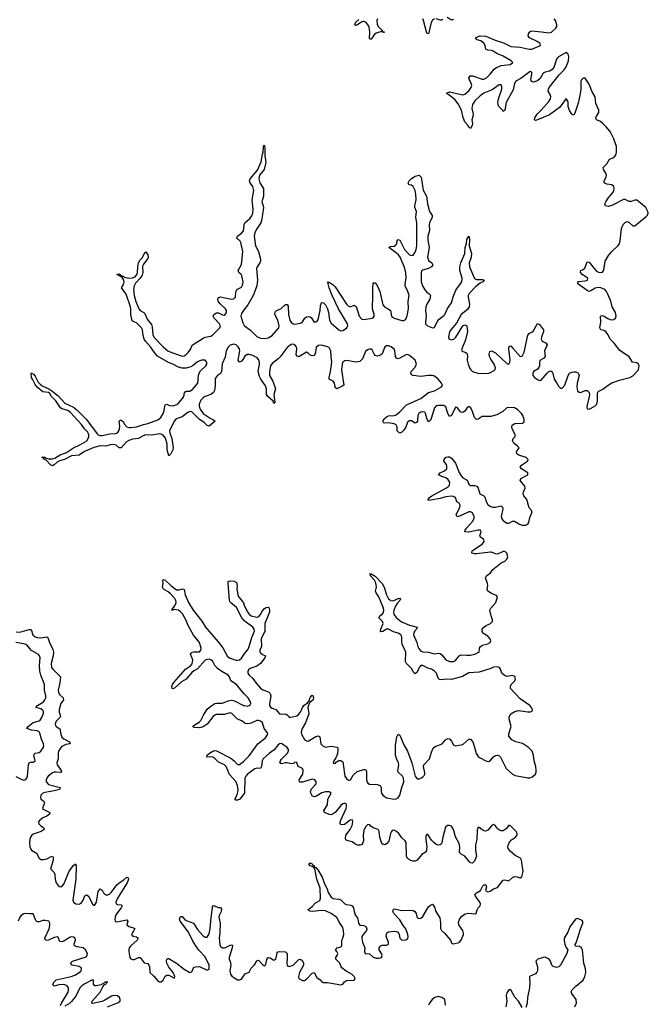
# Model space of a CAD drawing. Header units: inches. Extents: x 2535814 to 2694957, y 540737 to 728403.
# Tile 28 of 106: x 2597647 to 2604231, y 614898 to 625220. Entities that reach past the tile are written whole.
import ezdxf

# ---------------------------------------------------------------- set-up
doc = ezdxf.new("R2010")
doc.units = ezdxf.units.IN
doc.header["$MEASUREMENT"] = 0
for name, color, linetype in [('C5691', 7, 'Continuous'), ('C5692', 7, 'Continuous'), ('C6601', 7, 'Continuous'), ('C6602', 7, 'Continuous')]:
    doc.layers.add(name, color=color, linetype=linetype)

msp = doc.modelspace()

# ---------------------------------------------------------------- linework, layer by layer
at = {"layer": 'C5691', "color": 5, "elevation": 20}
for points in [[(2600000, 618153), (2599977, 618177), (2599917, 618250), (2599857, 618290), (2599843, 618330), (2599830, 618350), (2599766, 618386), (2599719, 618419), (2599691, 618450), (2599669, 618490), (2599650, 618508), (2599630, 618515), (2599610, 618514), (2599590, 618505), (2599510, 618414), (2599470, 618395), (2599450, 618378), (2599390, 618305), (2599343, 618277), (2599270, 618212), (2599250, 618205), (2599244, 618210), (2599242, 618230), (2599246, 618250), (2599261, 618270), (2599385, 618410), (2599435, 618445), (2599454, 618466), (2599461, 618510), (2599437, 618570), (2599442, 618578), (2599452, 618588), (2599467, 618593), (2599530, 618594), (2599545, 618610), (2599548, 618630), (2599531, 618691), (2599468, 618768), (2599413, 618870), (2599389, 618930), (2599352, 618992), (2599333, 619013), (2599310, 619028), (2599264, 619036), (2599250, 619028), (2599238, 619030), (2599245, 619035), (2599246, 619050), (2599260, 619060), (2599278, 619090), (2599285, 619110), (2599282, 619130), (2599271, 619151), (2599224, 619204), (2599202, 619222), (2599152, 619250), (2599143, 619270), (2599150, 619310), (2599147, 619333), (2599150, 619351), (2599170, 619343), (2599229, 619289), (2599290, 619243), (2599318, 619242), (2599352, 619252), (2599370, 619247), (2599380, 619190), (2599414, 619110), (2599464, 619030), (2599554, 618914), (2599592, 618850), (2599722, 618702), (2599774, 618634), (2599824, 618544), (2599850, 618525), (2599910, 618506), (2599930, 618505), (2599950, 618510), (2599970, 618527), (2600000, 618567)], [(2600000, 618921), (2599973, 618950), (2599917, 619057), (2599856, 619110), (2599846, 619130), (2599829, 619312), (2599830, 619331), (2599850, 619337), (2599893, 619333), (2599919, 619319), (2599925, 619290), (2599922, 619250), (2599937, 619177), (2599990, 619105), (2600000, 619083)], [(2597610, 618804), (2597650, 618798), (2597747, 618827), (2597766, 618826), (2597785, 618770), (2597809, 618749), (2597830, 618742), (2597870, 618740), (2597930, 618750), (2597943, 618743), (2597958, 618690), (2597996, 618616), (2598001, 618590), (2597998, 618550), (2597977, 618470), (2597981, 618430), (2597995, 618410), (2598058, 618350), (2598073, 618330), (2598068, 618268), (2598050, 618190), (2598052, 618170), (2598065, 618145), (2598101, 618110), (2598106, 618090), (2598077, 618050), (2598060, 617990), (2598061, 617961), (2598072, 617930), (2598074, 617910), (2598030, 617865), (2598021, 617850), (2598019, 617830), (2598030, 617810), (2598066, 617786), (2598077, 617730), (2598090, 617700), (2598110, 617681), (2598168, 617650), (2598176, 617630), (2598130, 617620), (2598090, 617599), (2598070, 617579), (2598055, 617550), (2598050, 617530), (2598050, 617470), (2598037, 617430), (2598040, 617410), (2598081, 617350), (2598086, 617330), (2598073, 617327), (2598030, 617333), (2598010, 617331), (2597990, 617324), (2597946, 617290), (2597931, 617270), (2597923, 617250), (2597923, 617230), (2597950, 617203), (2598072, 617170), (2598063, 617150), (2598010, 617135), (2597910, 617118), (2597889, 617111), (2597870, 617090), (2597864, 617070), (2597870, 617050), (2597896, 617030), (2597908, 617010), (2597887, 616950), (2597900, 616940), (2597964, 616910), (2597960, 616890), (2597932, 616870), (2597890, 616852), (2597858, 616830), (2597845, 616810), (2597849, 616789), (2597870, 616768), (2597897, 616750), (2597905, 616730), (2597872, 616708), (2597790, 616683), (2597774, 616670), (2597760, 616650), (2597752, 616630), (2597749, 616590), (2597755, 616550), (2597764, 616524), (2597770, 616513), (2597822, 616482), (2597850, 616430), (2597870, 616415), (2597895, 616415), (2597930, 616423), (2597970, 616445), (2597990, 616450), (2597998, 616438), (2597997, 616410), (2597972, 616330), (2597975, 616315), (2598010, 616279), (2598017, 616257), (2598020, 616210), (2598030, 616172), (2598050, 616142), (2598070, 616128), (2598090, 616134), (2598110, 616158), (2598167, 616293), (2598210, 616353), (2598231, 616370), (2598239, 616350), (2598236, 616210), (2598205, 615990), (2598210, 615969), (2598236, 615950), (2598270, 615946), (2598290, 615957), (2598313, 615990), (2598330, 616034), (2598350, 616046), (2598370, 616028), (2598410, 615948), (2598430, 615934), (2598450, 615970), (2598470, 616079), (2598490, 616109), (2598510, 616094), (2598526, 616066), (2598541, 616050), (2598550, 616044), (2598570, 616045), (2598590, 616055), (2598610, 616074), (2598666, 616150), (2598688, 616170), (2598738, 616202), (2598770, 616232), (2598784, 616224), (2598788, 616210), (2598774, 616170), (2598672, 616010), (2598653, 615970), (2598656, 615950), (2598670, 615944), (2598710, 615940), (2598722, 615930), (2598711, 615910), (2598670, 615862), (2598652, 615830), (2598642, 615790), (2598646, 615770), (2598650, 615765), (2598664, 615764), (2598770, 615783), (2598781, 615770), (2598771, 615730), (2598792, 615712), (2598830, 615704), (2598852, 615692), (2598844, 615670), (2598827, 615650), (2598817, 615630), (2598833, 615613), (2598870, 615604), (2598888, 615590), (2598879, 615570), (2598810, 615512), (2598795, 615490), (2598789, 615470), (2598790, 615450), (2598800, 615390), (2598810, 615374), (2598830, 615366), (2598851, 615369), (2598890, 615388), (2598910, 615388), (2598950, 615332), (2598990, 615326), (2599001, 615310), (2599007, 615290), (2599012, 615230), (2599053, 615193), (2599090, 615146), (2599110, 615135), (2599130, 615135), (2599151, 615150), (2599170, 615194), (2599190, 615205), (2599210, 615202), (2599270, 615172), (2599272, 615190), (2599253, 615230), (2599209, 615289), (2599189, 615330), (2599185, 615350), (2599189, 615370), (2599203, 615377), (2599210, 615378), (2599290, 615330), (2599370, 615267), (2599430, 615232), (2599450, 615238), (2599465, 615275), (2599474, 615286), (2599490, 615290), (2599530, 615293), (2599610, 615257), (2599630, 615265), (2599633, 615287), (2599630, 615310), (2599590, 615394), (2599524, 615464), (2599499, 615499), (2599460, 615560), (2599414, 615654), (2599329, 615770), (2599320, 615790), (2599330, 615820), (2599350, 615820), (2599372, 615790), (2599390, 615775), (2599469, 615749), (2599510, 615683), (2599570, 615617), (2599590, 615601), (2599610, 615603), (2599630, 615638), (2599641, 615690), (2599651, 615809), (2599670, 615935), (2599690, 615932), (2599702, 615922), (2599730, 615913), (2599752, 615912), (2599760, 615900), (2599756, 615870), (2599737, 615830), (2599733, 615810), (2599747, 615750), (2599744, 615650), (2599738, 615590), (2599745, 615525), (2599750, 615505), (2599770, 615489), (2599795, 615490), (2599850, 615517), (2599870, 615523), (2599876, 615516), (2599874, 615490), (2599841, 615390), (2599840, 615370), (2599855, 615335), (2599857, 615310), (2599848, 615248), (2599855, 615215), (2599870, 615192), (2599910, 615165), (2599930, 615155), (2599950, 615154), (2599970, 615163), (2600000, 615205)], [(2597607, 617287), (2597670, 617253), (2597690, 617248), (2597710, 617254), (2597723, 617270), (2597730, 617290), (2597739, 617410), (2597746, 617430), (2597764, 617436), (2597790, 617436), (2597810, 617450), (2597795, 617510), (2597799, 617521), (2597808, 617532), (2597850, 617537), (2597870, 617551), (2597893, 617587), (2597900, 617610), (2597898, 617630), (2597876, 617676), (2597859, 617739), (2597850, 617755), (2597830, 617766), (2597771, 617771), (2597721, 617790), (2597735, 617810), (2597788, 617852), (2597850, 617869), (2597862, 617878), (2597884, 617910), (2597898, 617950), (2597897, 617970), (2597884, 617984), (2597870, 617994), (2597818, 618010), (2597833, 618030), (2597895, 618070), (2597911, 618089), (2597920, 618110), (2597921, 618130), (2597907, 618190), (2597906, 618250), (2597868, 618348), (2597859, 618390), (2597856, 618450), (2597860, 618530), (2597855, 618550), (2597844, 618564), (2597770, 618608), (2597733, 618653), (2597710, 618670), (2597690, 618678), (2597607, 618690)], [(2600000, 617849), (2599975, 617870), (2599927, 617887), (2599870, 617947), (2599850, 617952), (2599790, 617937), (2599705, 617935), (2599690, 617928), (2599671, 617910), (2599610, 617836), (2599570, 617807), (2599530, 617797), (2599478, 617798), (2599463, 617803), (2599461, 617810), (2599484, 617830), (2599526, 617854), (2599546, 617874), (2599571, 617930), (2599610, 617991), (2599650, 618025), (2599690, 618050), (2599710, 618055), (2599770, 618054), (2599830, 618080), (2599870, 618086), (2599898, 618078), (2599990, 618032), (2600000, 618030)], [(2600000, 617107), (2599952, 617048), (2599930, 617038), (2599910, 617037), (2599901, 617050), (2599925, 617095), (2599936, 617144), (2599928, 617190), (2599912, 617232), (2599846, 617306), (2599810, 617390), (2599793, 617410), (2599730, 617435), (2599690, 617476), (2599670, 617487), (2599647, 617493), (2599608, 617490), (2599612, 617510), (2599635, 617530), (2599670, 617550), (2599690, 617557), (2599710, 617556), (2599857, 617477), (2599892, 617452), (2599930, 617412), (2599950, 617411), (2599990, 617442), (2600000, 617452)], [(2598076, 614884), (2598086, 614910), (2598155, 615025), (2598160, 615050), (2598158, 615070), (2598146, 615090), (2598130, 615100), (2598110, 615106), (2598058, 615102), (2598010, 615089), (2597998, 615098), (2597996, 615110), (2598010, 615135), (2598030, 615155), (2598188, 615190), (2598230, 615207), (2598270, 615232), (2598290, 615250), (2598296, 615270), (2598290, 615282), (2598270, 615295), (2598198, 615310), (2598179, 615330), (2598202, 615350), (2598343, 615397), (2598355, 615410), (2598356, 615430), (2598336, 615470), (2598313, 615490), (2598250, 615499), (2598222, 615510), (2598219, 615530), (2598233, 615570), (2598227, 615590), (2598210, 615602), (2598190, 615606), (2598170, 615599), (2598117, 615563), (2598090, 615553), (2598070, 615555), (2598061, 615570), (2598055, 615595), (2598046, 615606), (2598010, 615597), (2597950, 615569), (2597930, 615566), (2597918, 615570), (2597910, 615590), (2597957, 615690), (2597964, 615724), (2597964, 615750), (2597951, 615771), (2597917, 615777), (2597890, 615776), (2597850, 615761), (2597830, 615763), (2597817, 615777), (2597790, 615846), (2597750, 615845), (2597710, 615850), (2597690, 615845), (2597664, 615830), (2597648, 615810), (2597630, 615770)], [(2598567, 614873), (2598670, 614914), (2598699, 614930), (2598701, 614950), (2598693, 614970), (2598670, 614987), (2598630, 614990), (2598610, 614984), (2598539, 614941), (2598511, 614929), (2598410, 614906), (2598402, 614910), (2598408, 614930), (2598490, 615026), (2598519, 615081), (2598536, 615104), (2598551, 615110), (2598556, 615124), (2598569, 615130), (2598550, 615134), (2598540, 615130), (2598537, 615123), (2598497, 615103), (2598452, 615092), (2598433, 615093), (2598420, 615110), (2598419, 615150), (2598410, 615153), (2598330, 615112), (2598297, 615090), (2598278, 615070), (2598235, 614985), (2598190, 614926), (2598170, 614908), (2598120, 614880)]]:
    msp.add_lwpolyline(points, dxfattribs=at)
at = {"layer": 'C5692', "color": 5, "elevation": 20}
for points in [[(2600000, 621682), (2599994, 621670), (2599970, 621641), (2599948, 621628), (2599936, 621650), (2599952, 621748), (2599948, 621770), (2599933, 621793), (2599914, 621810), (2599890, 621818), (2599850, 621806), (2599830, 621787), (2599810, 621750), (2599798, 621682), (2599768, 621612), (2599760, 621530), (2599749, 621511), (2599718, 621490), (2599700, 621470), (2599695, 621450), (2599696, 621384), (2599687, 621333), (2599677, 621310), (2599650, 621290), (2599590, 621270), (2599570, 621257), (2599545, 621230), (2599527, 621190), (2599528, 621168), (2599537, 621137), (2599570, 621090), (2599642, 621042), (2599670, 621030), (2599693, 621010), (2599630, 620957), (2599610, 620965), (2599578, 620998), (2599530, 621028), (2599450, 621108), (2599430, 621111), (2599410, 621101), (2599350, 621056), (2599286, 621034), (2599264, 621010), (2599217, 620910), (2599219, 620890), (2599242, 620830), (2599256, 620730), (2599251, 620710), (2599230, 620667), (2599210, 620649), (2599192, 620710), (2599191, 620770), (2599183, 620810), (2599173, 620833), (2599150, 620863), (2599130, 620875), (2599110, 620879), (2599030, 620864), (2598970, 620867), (2598941, 620859), (2598890, 620831), (2598830, 620823), (2598790, 620810), (2598767, 620793), (2598710, 620731), (2598690, 620732), (2598659, 620759), (2598630, 620768), (2598596, 620764), (2598550, 620748), (2598490, 620752), (2598424, 620736), (2598326, 620694), (2598270, 620656), (2598190, 620647), (2598116, 620610), (2598064, 620596), (2598038, 620582), (2598010, 620554), (2597990, 620542), (2597970, 620555), (2597923, 620603), (2597904, 620610), (2597899, 620619), (2597881, 620630), (2597884, 620636), (2597910, 620632), (2597923, 620623), (2597950, 620615), (2597990, 620616), (2598016, 620624), (2598070, 620657), (2598139, 620681), (2598210, 620732), (2598278, 620762), (2598350, 620806), (2598366, 620830), (2598372, 620850), (2598371, 620870), (2598358, 620898), (2598326, 620930), (2598295, 620975), (2598181, 621101), (2598150, 621123), (2598090, 621141), (2598076, 621150), (2598025, 621225), (2597981, 621270), (2597962, 621302), (2597950, 621310), (2597890, 621320), (2597830, 621368), (2597810, 621395), (2597780, 621450), (2597771, 621470), (2597768, 621512), (2597770, 621518), (2597772, 621512), (2597790, 621506), (2597810, 621482), (2597841, 621421), (2597860, 621400), (2597882, 621382), (2597954, 621350), (2597984, 621330), (2598050, 621278), (2598121, 621201), (2598210, 621157), (2598244, 621130), (2598346, 621030), (2598459, 620879), (2598470, 620869), (2598490, 620862), (2598510, 620862), (2598590, 620879), (2598650, 620880), (2598670, 620890), (2598684, 620910), (2598693, 620930), (2598695, 620955), (2598690, 621010), (2598699, 621021), (2598710, 621022), (2598730, 621006), (2598743, 620983), (2598770, 620953), (2598790, 620945), (2598810, 620943), (2598870, 620952), (2598944, 620976), (2598990, 620986), (2599094, 621026), (2599124, 621050), (2599150, 621090), (2599158, 621110), (2599170, 621182), (2599190, 621188), (2599216, 621176), (2599250, 621172), (2599293, 621187), (2599310, 621199), (2599354, 621250), (2599365, 621270), (2599372, 621308), (2599381, 621319), (2599390, 621325), (2599430, 621327), (2599457, 621343), (2599512, 621408), (2599519, 621490), (2599526, 621514), (2599542, 621538), (2599598, 621590), (2599608, 621610), (2599607, 621630), (2599590, 621650), (2599550, 621650), (2599510, 621632), (2599465, 621595), (2599440, 621580), (2599390, 621566), (2599350, 621566), (2599310, 621577), (2599250, 621609), (2599205, 621625), (2599092, 621692), (2599058, 621730), (2599017, 621790), (2598964, 621850), (2598952, 621870), (2598941, 621910), (2598933, 621970), (2598924, 621990), (2598870, 622041), (2598835, 622055), (2598824, 622064), (2598812, 622130), (2598813, 622190), (2598809, 622211), (2598761, 622341), (2598713, 622410), (2598736, 622444), (2598741, 622470), (2598735, 622495), (2598722, 622518), (2598727, 622527), (2598718, 622522), (2598695, 622530), (2598698, 622538), (2598690, 622535), (2598683, 622543), (2598665, 622550), (2598690, 622554), (2598699, 622550), (2598701, 622541), (2598731, 622530), (2598741, 622521), (2598790, 622510), (2598830, 622512), (2598855, 622525), (2598873, 622547), (2598881, 622570), (2598883, 622630), (2598890, 622670), (2598910, 622703), (2598934, 622726), (2598950, 622766), (2598970, 622787), (2598990, 622755), (2598993, 622730), (2598990, 622717), (2598943, 622657), (2598937, 622643), (2598933, 622630), (2598936, 622570), (2598930, 622541), (2598910, 622510), (2598861, 622459), (2598846, 622430), (2598840, 622390), (2598845, 622330), (2598865, 622265), (2598895, 622190), (2598910, 622172), (2598949, 622150), (2598959, 622139), (2598982, 622082), (2599026, 622026), (2599035, 621995), (2599041, 621921), (2599053, 621890), (2599150, 621789), (2599200, 621750), (2599230, 621734), (2599330, 621699), (2599350, 621694), (2599370, 621696), (2599391, 621709), (2599413, 621730), (2599439, 621770), (2599454, 621806), (2599464, 621816), (2599570, 621881), (2599590, 621890), (2599650, 621902), (2599670, 621917), (2599743, 621990), (2599749, 622010), (2599739, 622030), (2599684, 622090), (2599672, 622110), (2599680, 622130), (2599710, 622147), (2599730, 622145), (2599770, 622125), (2599790, 622123), (2599799, 622130), (2599812, 622150), (2599813, 622170), (2599804, 622190), (2599743, 622243), (2599726, 622270), (2599723, 622290), (2599730, 622306), (2599750, 622313), (2599864, 622290), (2599890, 622292), (2599906, 622310), (2599912, 622368), (2599918, 622382), (2599930, 622396), (2599970, 622415), (2599982, 622438), (2599987, 622470), (2599974, 622534), (2599968, 622548), (2599944, 622570), (2599936, 622590), (2599970, 622653), (2599986, 622790), (2599965, 622885), (2599957, 622897), (2599920, 622930), (2599927, 622950), (2599970, 622982), (2599990, 623007), (2599996, 623030), (2599998, 623070), (2600000, 623076)], [(2600000, 622182), (2599970, 622141), (2599962, 622110), (2599983, 622043), (2600000, 622015)]]:
    msp.add_lwpolyline(points, dxfattribs=at)
at = {"layer": 'C6601', "color": 5, "elevation": 20}
for points in [[(2600000, 619083), (2600030, 619016), (2600049, 618989), (2600070, 618970), (2600130, 618956), (2600150, 618961), (2600170, 618985), (2600190, 619024), (2600210, 619046), (2600230, 619057), (2600250, 619061), (2600256, 619056), (2600265, 619030), (2600263, 619010), (2600213, 618890), (2600215, 618810), (2600177, 618730), (2600179, 618650), (2600162, 618610), (2600164, 618590), (2600170, 618581), (2600190, 618566), (2600223, 618550), (2600215, 618530), (2600170, 618470), (2600130, 618442), (2600050, 618413), (2600036, 618390), (2600036, 618370), (2600050, 618350), (2600090, 618315), (2600123, 618263), (2600170, 618212), (2600194, 618194), (2600252, 618172), (2600270, 618157), (2600276, 618130), (2600264, 618044), (2600264, 618030), (2600273, 618013), (2600290, 618002), (2600330, 617989), (2600370, 617943), (2600390, 617940), (2600423, 617943), (2600439, 617939), (2600452, 617930), (2600468, 617910), (2600470, 617901), (2600474, 617906), (2600550, 617923), (2600570, 617938), (2600593, 617967), (2600608, 618010), (2600622, 618030), (2600662, 618058), (2600679, 618081), (2600690, 618114), (2600710, 618140), (2600716, 618136), (2600726, 618110), (2600722, 618090), (2600683, 618057), (2600666, 618014), (2600676, 617944), (2600640, 617850), (2600604, 617790), (2600594, 617750), (2600598, 617730), (2600630, 617674), (2600650, 617659), (2600670, 617657), (2600750, 617706), (2600772, 617712), (2600790, 617702), (2600800, 617630), (2600824, 617604), (2600850, 617595), (2600910, 617605), (2600975, 617595), (2600981, 617570), (2600975, 617525), (2600958, 617482), (2600936, 617450), (2600930, 617425), (2600950, 617423), (2600962, 617438), (2600990, 617454), (2601010, 617454), (2601030, 617441), (2601054, 617290), (2601070, 617264), (2601090, 617247), (2601113, 617250), (2601141, 617299), (2601183, 617337), (2601250, 617361), (2601270, 617359), (2601279, 617339), (2601279, 617250), (2601287, 617227), (2601295, 617215), (2601310, 617205), (2601390, 617202), (2601421, 617190), (2601434, 617170), (2601433, 617130), (2601438, 617110), (2601451, 617090), (2601490, 617061), (2601570, 617049), (2601590, 617051), (2601610, 617063), (2601630, 617090), (2601649, 617170), (2601672, 617230), (2601667, 617267), (2601655, 617290), (2601612, 617330), (2601609, 617350), (2601618, 617410), (2601616, 617430), (2601594, 617474), (2601585, 617510), (2601582, 617610), (2601597, 617703), (2601610, 617731), (2601630, 617718), (2601670, 617619), (2601708, 617550), (2601756, 617430), (2601790, 617290), (2601810, 617263), (2601830, 617263), (2601847, 617270), (2601870, 617281), (2601884, 617296), (2601890, 617310), (2601890, 617326), (2601875, 617390), (2601879, 617410), (2601941, 617470), (2601959, 617541), (2601977, 617583), (2601998, 617602), (2602072, 617628), (2602108, 617672), (2602130, 617685), (2602150, 617681), (2602170, 617655), (2602190, 617617), (2602210, 617606), (2602290, 617622), (2602350, 617676), (2602370, 617679), (2602393, 617650), (2602412, 617592), (2602428, 617528), (2602450, 617497), (2602470, 617482), (2602530, 617452), (2602555, 617445), (2602570, 617448), (2602610, 617491), (2602630, 617505), (2602650, 617508), (2602670, 617503), (2602682, 617490), (2602744, 617370), (2602808, 617310), (2602838, 617298), (2602969, 617271), (2602990, 617272), (2603010, 617280), (2603048, 617310), (2603057, 617330), (2603058, 617350), (2603052, 617390), (2603034, 617450), (2603030, 617510), (2603015, 617550), (2602976, 617590), (2602913, 617633), (2602845, 617650), (2602803, 617670), (2602769, 617710), (2602770, 617734), (2602795, 617810), (2602775, 617890), (2602775, 617910), (2602790, 617942), (2602832, 617968), (2602870, 617979), (2602970, 617964), (2602996, 617964), (2603014, 617970), (2603019, 617990), (2603009, 618010), (2602990, 618029), (2602890, 618101), (2602789, 618210), (2602787, 618230), (2602796, 618250), (2602833, 618290), (2602841, 618310), (2602833, 618333), (2602810, 618345), (2602750, 618336), (2602725, 618345), (2602697, 618370), (2602684, 618410), (2602671, 618430), (2602650, 618436), (2602610, 618431), (2602582, 618418), (2602459, 618381), (2602350, 618374), (2602285, 618335), (2602170, 618304), (2602110, 618308), (2602070, 618301), (2602044, 618304), (2602030, 618317), (2602013, 618370), (2601993, 618390), (2601960, 618410), (2601923, 618423), (2601870, 618449), (2601850, 618449), (2601840, 618440), (2601830, 618429), (2601810, 618379), (2601790, 618363), (2601770, 618384), (2601753, 618413), (2601697, 618470), (2601687, 618490), (2601692, 618590), (2601654, 618674), (2601648, 618710), (2601650, 618750), (2601639, 618770), (2601610, 618790), (2601563, 618803), (2601510, 618831), (2601489, 618831), (2601450, 618806), (2601430, 618804), (2601427, 618807), (2601429, 618830), (2601453, 618890), (2601446, 618910), (2601408, 618950), (2601420, 618970), (2601447, 618990), (2601456, 619004), (2601461, 619030), (2601457, 619050), (2601407, 619170), (2601382, 619210), (2601375, 619230), (2601384, 619270), (2601378, 619318), (2601364, 619344), (2601322, 619390), (2601321, 619399), (2601327, 619407), (2601310, 619410), (2601330, 619410), (2601370, 619387), (2601445, 619310), (2601464, 619270), (2601489, 619190), (2601509, 619150), (2601520, 619140), (2601530, 619132), (2601552, 619128), (2601583, 619137), (2601610, 619153), (2601630, 619154), (2601636, 619150), (2601630, 619130), (2601600, 619100), (2601582, 619070), (2601567, 619030), (2601564, 619010), (2601567, 618987), (2601590, 618954), (2601647, 618907), (2601730, 618873), (2601811, 618851), (2601804, 618830), (2601787, 618813), (2601774, 618790), (2601772, 618770), (2601805, 618690), (2601816, 618650), (2601827, 618627), (2601850, 618600), (2601870, 618592), (2601928, 618588), (2601987, 618573), (2602030, 618578), (2602050, 618576), (2602070, 618560), (2602110, 618508), (2602150, 618491), (2602173, 618490), (2602190, 618492), (2602210, 618503), (2602250, 618550), (2602270, 618563), (2602330, 618557), (2602370, 618559), (2602414, 618570), (2602450, 618585), (2602459, 618590), (2602463, 618630), (2602474, 618650), (2602496, 618664), (2602550, 618678), (2602574, 618690), (2602583, 618710), (2602576, 618730), (2602550, 618757), (2602498, 618790), (2602490, 618810), (2602491, 618830), (2602507, 618853), (2602532, 618870), (2602579, 618890), (2602598, 618910), (2602599, 618930), (2602584, 618970), (2602572, 619030), (2602583, 619050), (2602635, 619110), (2602651, 619170), (2602642, 619182), (2602590, 619203), (2602552, 619230), (2602545, 619250), (2602550, 619290), (2602547, 619310), (2602525, 619370), (2602538, 619390), (2602579, 619421), (2602603, 619457), (2602690, 619526), (2602730, 619545), (2602750, 619563), (2602759, 619590), (2602750, 619627), (2602739, 619639), (2602725, 619645), (2602710, 619644), (2602650, 619617), (2602630, 619619), (2602590, 619637), (2602578, 619638), (2602430, 619622), (2602410, 619621), (2602386, 619626), (2602382, 619630), (2602387, 619650), (2602410, 619670), (2602490, 619723), (2602511, 619751), (2602510, 619770), (2602475, 619795), (2602466, 619810), (2602479, 619850), (2602475, 619870), (2602450, 619870), (2602353, 619847), (2602310, 619850), (2602314, 619870), (2602327, 619890), (2602390, 619960), (2602407, 619990), (2602407, 620000)], [(2602693, 620000), (2602695, 619990), (2602710, 619968), (2602750, 619942), (2602770, 619941), (2602810, 619961), (2602830, 619961), (2602883, 619930), (2602910, 619921), (2602950, 619920), (2602970, 619930), (2602980, 619950), (2602991, 620000)], [(2600000, 618567), (2600040, 618620), (2600052, 618648), (2600078, 618742), (2600107, 618810), (2600103, 618830), (2600089, 618850), (2600010, 618910), (2600000, 618921)], [(2600000, 618030), (2600030, 618025), (2600051, 618029), (2600061, 618039), (2600067, 618050), (2600065, 618070), (2600041, 618110), (2600000, 618153)], [(2600000, 617452), (2600050, 617501), (2600143, 617630), (2600222, 617690), (2600247, 617730), (2600244, 617744), (2600208, 617788), (2600192, 617850), (2600170, 617867), (2600150, 617873), (2600130, 617873), (2600070, 617846), (2600030, 617838), (2600010, 617841), (2600000, 617849)], [(2600000, 615205), (2600010, 615219), (2600050, 615235), (2600070, 615276), (2600108, 615312), (2600130, 615354), (2600150, 615359), (2600190, 615315), (2600210, 615301), (2600225, 615315), (2600234, 615366), (2600250, 615390), (2600270, 615385), (2600310, 615360), (2600330, 615370), (2600343, 615437), (2600352, 615448), (2600370, 615451), (2600430, 615448), (2600448, 615430), (2600450, 615390), (2600444, 615324), (2600447, 615307), (2600457, 615297), (2600470, 615294), (2600511, 615309), (2600570, 615366), (2600590, 615372), (2600610, 615354), (2600621, 615330), (2600619, 615310), (2600577, 615230), (2600566, 615190), (2600572, 615170), (2600608, 615148), (2600630, 615149), (2600650, 615161), (2600710, 615224), (2600730, 615232), (2600759, 615179), (2600795, 615155), (2600813, 615133), (2600826, 615126), (2600870, 615127), (2601010, 615102), (2601030, 615108), (2601050, 615133), (2601070, 615148), (2601150, 615152), (2601160, 615170), (2601151, 615190), (2601130, 615210), (2601066, 615246), (2601021, 615281), (2601013, 615290), (2601000, 615330), (2600960, 615370), (2600957, 615390), (2600974, 615410), (2600978, 615430), (2600970, 615453), (2600955, 615470), (2600973, 615490), (2601010, 615502), (2601022, 615510), (2601020, 615570), (2601033, 615590), (2601043, 615630), (2601040, 615670), (2601030, 615703), (2600996, 615756), (2600970, 615808), (2600910, 615850), (2600850, 615878), (2600810, 615881), (2600710, 615871), (2600690, 615874), (2600664, 615890), (2600710, 615925), (2600743, 615957), (2600790, 615987), (2600798, 616010), (2600795, 616115), (2600760, 616210), (2600737, 616317), (2600720, 616340), (2600689, 616350), (2600676, 616370), (2600690, 616380), (2600710, 616370), (2600717, 616357), (2600730, 616352), (2600736, 616336), (2600750, 616332), (2600770, 616306), (2600816, 616230), (2600841, 616161), (2600867, 616110), (2600877, 616070), (2600910, 616020), (2600930, 616006), (2600990, 616001), (2601010, 615994), (2601053, 615950), (2601070, 615943), (2601117, 615937), (2601130, 615930), (2601143, 615910), (2601150, 615870), (2601165, 615830), (2601185, 615805), (2601190, 615790), (2601196, 615750), (2601210, 615729), (2601250, 615725), (2601276, 615710), (2601284, 615690), (2601279, 615670), (2601243, 615630), (2601231, 615610), (2601230, 615590), (2601237, 615550), (2601261, 615490), (2601258, 615450), (2601266, 615430), (2601310, 615427), (2601350, 615393), (2601382, 615382), (2601410, 615380), (2601436, 615390), (2601442, 615410), (2601436, 615430), (2601412, 615470), (2601412, 615490), (2601429, 615510), (2601443, 615517), (2601490, 615518), (2601510, 615530), (2601510, 615550), (2601492, 615590), (2601486, 615614), (2601492, 615648), (2601510, 615659), (2601570, 615665), (2601590, 615662), (2601610, 615653), (2601623, 615630), (2601629, 615590), (2601650, 615569), (2601690, 615575), (2601712, 615588), (2601716, 615604), (2601714, 615630), (2601690, 615688), (2601664, 615724), (2601630, 615784), (2601565, 615850), (2601557, 615870), (2601558, 615882), (2601558, 615890), (2601570, 615900), (2601650, 615883), (2601730, 615886), (2601770, 615882), (2601787, 615870), (2601799, 615850), (2601810, 615805), (2601830, 615797), (2601850, 615801), (2601870, 615818), (2601930, 615919), (2601950, 615939), (2601970, 615946), (2601990, 615918), (2602005, 615870), (2602046, 615806), (2602056, 615750), (2602054, 615694), (2602065, 615670), (2602100, 615640), (2602160, 615570), (2602175, 615535), (2602191, 615531), (2602250, 615547), (2602272, 615570), (2602295, 615630), (2602295, 615645), (2602290, 615673), (2602248, 615730), (2602244, 615756), (2602252, 615790), (2602277, 615823), (2602314, 615846), (2602350, 615853), (2602415, 615845), (2602429, 615851), (2602439, 615890), (2602449, 615910), (2602471, 615929), (2602472, 615950), (2602466, 615970), (2602420, 616030), (2602415, 616050), (2602433, 616067), (2602473, 616090), (2602499, 616141), (2602509, 616151), (2602531, 616150), (2602536, 616130), (2602527, 616090), (2602550, 616078), (2602575, 616085), (2602610, 616107), (2602650, 616122), (2602710, 616199), (2602730, 616202), (2602770, 616194), (2602810, 616229), (2602830, 616239), (2602856, 616236), (2602890, 616224), (2602907, 616233), (2602920, 616290), (2602904, 616410), (2602891, 616431), (2602838, 616458), (2602783, 616503), (2602764, 616530), (2602759, 616550), (2602764, 616570), (2602780, 616600), (2602798, 616622), (2602841, 616650), (2602856, 616670), (2602858, 616690), (2602847, 616710), (2602790, 616766), (2602770, 616775), (2602743, 616737), (2602710, 616718), (2602690, 616717), (2602666, 616726), (2602645, 616745), (2602630, 616768), (2602610, 616783), (2602590, 616768), (2602550, 616723), (2602530, 616714), (2602510, 616716), (2602478, 616738), (2602470, 616749), (2602450, 616755), (2602438, 616722), (2602435, 616625), (2602422, 616570), (2602422, 616510), (2602430, 616450), (2602410, 616399), (2602390, 616377), (2602370, 616381), (2602357, 616390), (2602310, 616450), (2602272, 616472), (2602253, 616490), (2602257, 616550), (2602250, 616585), (2602213, 616653), (2602189, 616730), (2602170, 616764), (2602150, 616772), (2602129, 616771), (2602106, 616754), (2602080, 616650), (2602070, 616590), (2602063, 616577), (2602050, 616568), (2602030, 616567), (2602010, 616574), (2601989, 616589), (2601959, 616619), (2601930, 616669), (2601910, 616681), (2601902, 616658), (2601900, 616630), (2601912, 616550), (2601903, 616497), (2601860, 616470), (2601810, 616409), (2601790, 616397), (2601770, 616397), (2601744, 616404), (2601718, 616418), (2601708, 616428), (2601700, 616450), (2601695, 616595), (2601686, 616610), (2601650, 616642), (2601617, 616690), (2601595, 616710), (2601570, 616723), (2601550, 616720), (2601540, 616710), (2601530, 616690), (2601522, 616638), (2601512, 616608), (2601490, 616579), (2601470, 616569), (2601450, 616575), (2601435, 616595), (2601419, 616650), (2601412, 616710), (2601400, 616730), (2601350, 616748), (2601325, 616765), (2601310, 616782), (2601290, 616780), (2601270, 616758), (2601250, 616719), (2601243, 616670), (2601247, 616613), (2601242, 616590), (2601230, 616573), (2601214, 616566), (2601186, 616566), (2601159, 616579), (2601130, 616602), (2601075, 616615), (2601063, 616623), (2601058, 616638), (2601063, 616670), (2601110, 616732), (2601130, 616772), (2601138, 616810), (2601132, 616832), (2601110, 616827), (2601050, 616784), (2601030, 616779), (2601010, 616784), (2601005, 616790), (2601005, 616810), (2601012, 616830), (2601065, 616950), (2601070, 616970), (2601070, 616992), (2601050, 617007), (2601030, 617000), (2601010, 616983), (2600950, 616910), (2600930, 616893), (2600910, 616885), (2600887, 616887), (2600840, 616910), (2600834, 616930), (2600870, 616990), (2600876, 617050), (2600910, 617110), (2600890, 617127), (2600850, 617127), (2600810, 617116), (2600750, 617077), (2600730, 617072), (2600710, 617083), (2600695, 617110), (2600693, 617130), (2600704, 617156), (2600751, 617210), (2600752, 617230), (2600739, 617250), (2600710, 617259), (2600610, 617226), (2600585, 617225), (2600577, 617230), (2600575, 617250), (2600611, 617309), (2600617, 617350), (2600609, 617369), (2600563, 617390), (2600550, 617434), (2600530, 617435), (2600516, 617424), (2600490, 617418), (2600450, 617429), (2600430, 617429), (2600390, 617419), (2600373, 617430), (2600378, 617450), (2600390, 617467), (2600450, 617527), (2600464, 617550), (2600464, 617570), (2600450, 617590), (2600390, 617631), (2600369, 617630), (2600350, 617614), (2600314, 617566), (2600264, 617530), (2600197, 617470), (2600187, 617450), (2600181, 617390), (2600170, 617371), (2600133, 617373), (2600110, 617366), (2600033, 617310), (2600014, 617290), (2600006, 617270), (2600003, 617110), (2600000, 617107)], [(2603461, 614870), (2603480, 614910), (2603476, 614950), (2603430, 615010), (2603424, 615030), (2603435, 615050), (2603471, 615089), (2603549, 615150), (2603567, 615190), (2603577, 615230), (2603574, 615270), (2603555, 615330), (2603543, 615470), (2603530, 615490), (2603510, 615503), (2603469, 615509), (2603466, 615526), (2603476, 615544), (2603524, 615696), (2603545, 615750), (2603545, 615765), (2603537, 615777), (2603508, 615790), (2603490, 615796), (2603470, 615792), (2603410, 615711), (2603387, 615653), (2603350, 615590), (2603350, 615565), (2603358, 615530), (2603370, 615494), (2603387, 615470), (2603376, 615430), (2603310, 615310), (2603293, 615290), (2603270, 615284), (2603236, 615296), (2603221, 615310), (2603208, 615350), (2603191, 615370), (2603150, 615391), (2603130, 615390), (2603073, 615370), (2603054, 615350), (2603072, 615290), (2603071, 615250), (2603065, 615235), (2603050, 615218), (2602988, 615190), (2602985, 615170), (2602991, 615130), (2602985, 615070), (2602965, 614970), (2602961, 614910), (2602950, 614864)], [(2602108, 614888), (2602100, 614950), (2602067, 614970), (2602030, 614979), (2601994, 614970), (2601968, 614950), (2601939, 614910), (2601930, 614888)], [(2602910, 614865), (2602872, 614930), (2602834, 614974), (2602790, 615049), (2602770, 615049), (2602750, 615019), (2602743, 614990), (2602749, 614930), (2602739, 614870)]]:
    msp.add_lwpolyline(points, dxfattribs=at)
at = {"layer": 'C6602', "color": 5, "elevation": 20}
for points in [[(2600000, 622015), (2600003, 622010), (2600065, 621965), (2600130, 621897), (2600170, 621880), (2600210, 621878), (2600250, 621886), (2600291, 621910), (2600360, 621990), (2600364, 622010), (2600350, 622070), (2600321, 622130), (2600324, 622156), (2600336, 622170), (2600382, 622190), (2600430, 622234), (2600450, 622233), (2600458, 622218), (2600462, 622130), (2600478, 622070), (2600490, 622049), (2600510, 622032), (2600530, 622027), (2600590, 622039), (2600608, 622052), (2600632, 622090), (2600650, 622103), (2600670, 622108), (2600690, 622106), (2600699, 622099), (2600730, 622050), (2600750, 622053), (2600770, 622071), (2600778, 622090), (2600794, 622170), (2600798, 622222), (2600807, 622253), (2600810, 622256), (2600830, 622253), (2600850, 622231), (2600870, 622190), (2600881, 622150), (2600891, 622070), (2600910, 622039), (2600990, 621968), (2601010, 621957), (2601030, 621960), (2601070, 621986), (2601084, 622010), (2601080, 622030), (2600987, 622187), (2600920, 622330), (2600888, 622410), (2600877, 622450), (2600878, 622458), (2600870, 622472), (2600885, 622465), (2600890, 622468), (2600930, 622440), (2600950, 622418), (2601070, 622236), (2601090, 622215), (2601110, 622209), (2601150, 622226), (2601170, 622213), (2601204, 622110), (2601230, 622082), (2601250, 622077), (2601339, 622090), (2601350, 622095), (2601360, 622110), (2601360, 622130), (2601341, 622190), (2601347, 622327), (2601345, 622395), (2601350, 622461), (2601370, 622461), (2601390, 622434), (2601420, 622370), (2601449, 622230), (2601470, 622205), (2601507, 622187), (2601530, 622170), (2601542, 622110), (2601550, 622100), (2601568, 622090), (2601650, 622068), (2601670, 622068), (2601690, 622081), (2601704, 622116), (2601718, 622190), (2601717, 622270), (2601725, 622330), (2601713, 622370), (2601684, 622430), (2601683, 622450), (2601695, 622510), (2601693, 622570), (2601673, 622633), (2601631, 622731), (2601613, 622753), (2601581, 622781), (2601512, 622830), (2601530, 622841), (2601570, 622847), (2601585, 622855), (2601598, 622870), (2601600, 622910), (2601610, 622916), (2601630, 622907), (2601678, 622810), (2601730, 622756), (2601750, 622746), (2601770, 622751), (2601790, 622783), (2601800, 622810), (2601806, 622850), (2601808, 623010), (2601805, 623090), (2601796, 623150), (2601803, 623210), (2601787, 623250), (2601786, 623270), (2601798, 623330), (2601797, 623390), (2601789, 623430), (2601770, 623470), (2601750, 623484), (2601723, 623490), (2601715, 623510), (2601726, 623530), (2601750, 623555), (2601790, 623578), (2601830, 623589), (2601853, 623570), (2601872, 623432), (2601907, 623370), (2601919, 623290), (2601938, 623210), (2601968, 623168), (2601968, 623150), (2601939, 623090), (2601936, 623070), (2601938, 623010), (2601922, 622950), (2601921, 622910), (2601935, 622830), (2601918, 622730), (2601930, 622696), (2601965, 622670), (2601976, 622650), (2601960, 622630), (2601930, 622612), (2601865, 622595), (2601859, 622590), (2601851, 622569), (2601853, 622470), (2601867, 622430), (2601890, 622387), (2601910, 622364), (2601943, 622343), (2601950, 622330), (2601944, 622290), (2601910, 622236), (2601901, 622210), (2601899, 622170), (2601905, 622110), (2601898, 622050), (2601899, 622030), (2601903, 622023), (2601917, 622010), (2601970, 621988), (2601990, 621994), (2602022, 622058), (2602039, 622081), (2602090, 622118), (2602100, 622130), (2602127, 622193), (2602170, 622252), (2602186, 622314), (2602214, 622386), (2602279, 622470), (2602280, 622510), (2602258, 622590), (2602258, 622630), (2602269, 622671), (2602310, 622770), (2602313, 622830), (2602326, 622874), (2602330, 622914), (2602350, 622951), (2602358, 622918), (2602356, 622850), (2602380, 622770), (2602377, 622730), (2602356, 622670), (2602357, 622630), (2602410, 622508), (2602430, 622495), (2602495, 622495), (2602512, 622490), (2602497, 622470), (2602470, 622456), (2602421, 622419), (2602355, 622350), (2602345, 622330), (2602343, 622310), (2602357, 622237), (2602354, 622210), (2602337, 622183), (2602270, 622130), (2602222, 622038), (2602163, 621970), (2602150, 621947), (2602141, 621910), (2602139, 621890), (2602146, 621870), (2602170, 621862), (2602194, 621870), (2602214, 621890), (2602289, 622011), (2602310, 622022), (2602330, 622011), (2602339, 621950), (2602317, 621863), (2602277, 621770), (2602278, 621750), (2602290, 621740), (2602314, 621734), (2602330, 621723), (2602336, 621696), (2602335, 621650), (2602344, 621610), (2602360, 621570), (2602372, 621550), (2602390, 621533), (2602445, 621515), (2602550, 621512), (2602579, 621521), (2602618, 621542), (2602627, 621553), (2602631, 621569), (2602615, 621610), (2602581, 621661), (2602568, 621690), (2602565, 621715), (2602570, 621743), (2602590, 621749), (2602630, 621728), (2602750, 621615), (2602770, 621609), (2602782, 621630), (2602783, 621650), (2602769, 621771), (2602771, 621789), (2602782, 621798), (2602790, 621800), (2602810, 621780), (2602890, 621690), (2602910, 621691), (2602930, 621734), (2602968, 621912), (2602982, 621930), (2603010, 621943), (2603025, 621955), (2603070, 622036), (2603090, 622026), (2603132, 621970), (2603134, 621950), (2603112, 621890), (2603110, 621870), (2603121, 621850), (2603160, 621830), (2603170, 621810), (2603145, 621750), (2603150, 621690), (2603132, 621668), (2603094, 621646), (2603090, 621630), (2603093, 621590), (2603086, 621574), (2603070, 621556), (2603029, 621530), (2603021, 621510), (2603023, 621490), (2603038, 621470), (2603070, 621448), (2603090, 621437), (2603110, 621440), (2603170, 621515), (2603190, 621533), (2603210, 621540), (2603226, 621526), (2603246, 621450), (2603274, 621410), (2603290, 621377), (2603310, 621358), (2603330, 621358), (2603356, 621390), (2603391, 621489), (2603407, 621513), (2603430, 621526), (2603450, 621528), (2603470, 621528), (2603490, 621521), (2603500, 621510), (2603506, 621490), (2603485, 621410), (2603484, 621370), (2603490, 621330), (2603510, 621312), (2603530, 621315), (2603570, 621334), (2603590, 621334), (2603610, 621310), (2603615, 621290), (2603612, 621270), (2603586, 621166), (2603590, 621142), (2603610, 621136), (2603670, 621170), (2603691, 621190), (2603698, 621222), (2603698, 621302), (2603704, 621316), (2603714, 621326), (2603755, 621345), (2603811, 621390), (2603850, 621413), (2603930, 621442), (2604039, 621470), (2604070, 621486), (2604130, 621550), (2604135, 621590), (2604127, 621610), (2604110, 621622), (2604067, 621630), (2604030, 621684), (2603933, 621753), (2603874, 621830), (2603831, 621871), (2603810, 621915), (2603790, 621945), (2603770, 621960), (2603735, 621970), (2603730, 621975), (2603723, 621990), (2603734, 622050), (2603730, 622110), (2603750, 622118), (2603770, 622112), (2603807, 622087), (2603830, 622077), (2603850, 622073), (2603870, 622076), (2603886, 622090), (2603894, 622110), (2603886, 622150), (2603854, 622210), (2603839, 622270), (2603802, 622350), (2603792, 622370), (2603774, 622390), (2603735, 622410), (2603707, 622413), (2603676, 622404), (2603630, 622376), (2603610, 622372), (2603590, 622380), (2603492, 622450), (2603493, 622470), (2603505, 622475), (2603570, 622481), (2603594, 622490), (2603597, 622510), (2603540, 622550), (2603521, 622570), (2603522, 622578), (2603526, 622590), (2603550, 622600), (2603565, 622615), (2603590, 622681), (2603610, 622679), (2603663, 622610), (2603690, 622583), (2603710, 622572), (2603730, 622568), (2603750, 622573), (2603765, 622595), (2603780, 622690), (2603814, 622746), (2603850, 622790), (2603912, 622848), (2603930, 622870), (2603938, 622902), (2603949, 623030), (2603967, 623073), (2603990, 623094), (2604010, 623103), (2604030, 623094), (2604070, 623057), (2604090, 623058), (2604210, 623155), (2604224, 623170), (2604231, 623190), (2604227, 623210), (2604204, 623250), (2604130, 623315), (2604110, 623328), (2604090, 623327), (2604050, 623315), (2604030, 623314), (2603990, 623335), (2603970, 623336), (2603850, 623272), (2603810, 623263), (2603781, 623270), (2603777, 623290), (2603786, 623310), (2603810, 623350), (2603862, 623410), (2603871, 623430), (2603874, 623450), (2603870, 623470), (2603850, 623488), (2603796, 623496), (2603770, 623510), (2603770, 623530), (2603790, 623569), (2603792, 623590), (2603787, 623610), (2603763, 623650), (2603757, 623670), (2603796, 623710), (2603823, 623757), (2603870, 623776), (2603890, 623798), (2603898, 623830), (2603898, 623890), (2603870, 623972), (2603830, 624046), (2603790, 624096), (2603750, 624135), (2603730, 624151), (2603690, 624170), (2603683, 624183), (2603681, 624190), (2603689, 624210), (2603713, 624247), (2603714, 624270), (2603682, 624342), (2603675, 624410), (2603643, 624463), (2603610, 624545), (2603570, 624605), (2603550, 624605), (2603532, 624590), (2603526, 624574), (2603525, 624490), (2603515, 624425), (2603495, 624345), (2603461, 624239), (2603450, 624220), (2603430, 624230), (2603406, 624266), (2603393, 624310), (2603390, 624357), (2603370, 624395), (2603336, 624344), (2603300, 624300), (2603197, 624223), (2603069, 624169), (2603050, 624164), (2603040, 624170), (2603041, 624190), (2603066, 624230), (2603110, 624271), (2603190, 624363), (2603205, 624390), (2603210, 624410), (2603207, 624427), (2603182, 624470), (2603184, 624490), (2603193, 624510), (2603297, 624643), (2603350, 624695), (2603370, 624725), (2603394, 624790), (2603398, 624830), (2603390, 624860), (2603370, 624876), (2603290, 624831), (2603280, 624820), (2603270, 624805), (2603240, 624720), (2603224, 624696), (2603200, 624680), (2603150, 624671), (2603130, 624658), (2603097, 624603), (2603070, 624580), (2603030, 624564), (2603006, 624570), (2603001, 624590), (2603012, 624650), (2603010, 624670), (2602995, 624675), (2602896, 624604), (2602845, 624575), (2602830, 624550), (2602817, 624483), (2602744, 624350), (2602730, 624270), (2602710, 624256), (2602703, 624270), (2602667, 624310), (2602657, 624330), (2602655, 624350), (2602661, 624390), (2602696, 624490), (2602697, 624517), (2602690, 624536), (2602670, 624536), (2602595, 624485), (2602510, 624448), (2602470, 624421), (2602414, 624370), (2602388, 624330), (2602382, 624290), (2602396, 624230), (2602394, 624206), (2602383, 624170), (2602389, 624130), (2602385, 624110), (2602370, 624078), (2602350, 624093), (2602339, 624119), (2602310, 624150), (2602293, 624193), (2602274, 624270), (2602238, 624338), (2602203, 624383), (2602116, 624450), (2602150, 624464), (2602270, 624434), (2602290, 624432), (2602310, 624438), (2602350, 624475), (2602376, 624510), (2602381, 624530), (2602377, 624550), (2602357, 624590), (2602352, 624610), (2602367, 624630), (2602390, 624631), (2602490, 624595), (2602510, 624595), (2602536, 624610), (2602576, 624650), (2602618, 624702), (2602641, 624719), (2602690, 624739), (2602783, 624750), (2602811, 624770), (2602796, 624790), (2602710, 624836), (2602644, 624864), (2602605, 624890), (2602590, 624897), (2602550, 624901), (2602530, 624909), (2602522, 624950), (2602510, 624972), (2602478, 624998), (2602437, 625010), (2602422, 625030), (2602450, 625045), (2602471, 625049), (2602530, 625048), (2602626, 625006), (2602716, 624976), (2602790, 624937), (2602890, 624931), (2602982, 624910), (2603010, 624909), (2603101, 624950), (2603100, 624970), (2603068, 624990), (2602985, 625030), (2602972, 625050), (2602976, 625070), (2602990, 625091), (2603010, 625103), (2603114, 625094), (2603190, 625081), (2603217, 625090), (2603261, 625130), (2603272, 625148), (2603273, 625167), (2603260, 625210), (2603245, 625230)], [(2601393, 625230), (2601387, 625210), (2601391, 625171), (2601406, 625146), (2601435, 625115), (2601445, 625110), (2601443, 625103), (2601453, 625093), (2601471, 625089), (2601453, 625087), (2601435, 625095), (2601382, 625078), (2601359, 625061), (2601330, 625014), (2601316, 625016), (2601310, 625022), (2601314, 625090), (2601306, 625146), (2601290, 625174), (2601272, 625192), (2601250, 625200), (2601241, 625199), (2601226, 625194), (2601190, 625168), (2601170, 625160), (2601162, 625162), (2601159, 625170), (2601165, 625190), (2601198, 625222)], [(2601990, 625229), (2601970, 625215), (2601956, 625190), (2601930, 625072), (2601910, 625080), (2601878, 625210), (2601870, 625227)], [(2602079, 625221), (2602065, 625215), (2602050, 625214), (2602010, 625229)], [(2602190, 625220), (2602170, 625216), (2602123, 625243)], [(2600000, 623076), (2600005, 623090), (2600061, 623139), (2600078, 623162), (2600090, 623190), (2600093, 623230), (2600083, 623330), (2600100, 623430), (2600090, 623470), (2600062, 623510), (2600054, 623530), (2600060, 623550), (2600137, 623643), (2600163, 623697), (2600176, 623730), (2600190, 623811), (2600198, 623830), (2600201, 623890), (2600210, 623906), (2600214, 623870), (2600213, 623790), (2600225, 623730), (2600222, 623710), (2600207, 623650), (2600160, 623590), (2600151, 623550), (2600164, 623510), (2600202, 623450), (2600201, 623370), (2600184, 623310), (2600199, 623270), (2600200, 623250), (2600181, 623110), (2600173, 623090), (2600123, 623017), (2600110, 622986), (2600103, 622950), (2600116, 622850), (2600149, 622790), (2600169, 622710), (2600170, 622690), (2600162, 622670), (2600135, 622630), (2600129, 622610), (2600138, 622490), (2600130, 622430), (2600118, 622390), (2600091, 622329), (2600035, 622230), (2600000, 622182)], [(2602991, 620000), (2602993, 620007), (2603010, 620050), (2603010, 620070), (2602984, 620104), (2602958, 620190), (2602928, 620228), (2602920, 620250), (2602923, 620270), (2602941, 620310), (2602939, 620330), (2602889, 620390), (2602896, 620410), (2602968, 620450), (2602968, 620470), (2602903, 620510), (2602890, 620530), (2602903, 620550), (2602967, 620590), (2602973, 620610), (2602951, 620630), (2602874, 620654), (2602854, 620670), (2602852, 620690), (2602877, 620730), (2602861, 620750), (2602821, 620781), (2602808, 620810), (2602815, 620830), (2602835, 620850), (2602838, 620870), (2602804, 620930), (2602800, 620950), (2602806, 620970), (2602834, 620986), (2602913, 620990), (2602930, 621005), (2602931, 621030), (2602917, 621070), (2602904, 621090), (2602863, 621130), (2602830, 621152), (2602770, 621156), (2602750, 621151), (2602706, 621114), (2602643, 621077), (2602580, 621060), (2602490, 621060), (2602450, 621031), (2602430, 621030), (2602410, 621051), (2602390, 621114), (2602372, 621150), (2602350, 621165), (2602330, 621147), (2602310, 621116), (2602290, 621102), (2602267, 621107), (2602230, 621156), (2602210, 621157), (2602170, 621070), (2602150, 621060), (2602132, 621092), (2602110, 621163), (2602090, 621175), (2602030, 621176), (2602009, 621171), (2601991, 621150), (2601954, 621030), (2601950, 621021), (2601930, 621005), (2601914, 621030), (2601899, 621090), (2601890, 621105), (2601870, 621110), (2601850, 621104), (2601827, 621090), (2601817, 621070), (2601813, 621010), (2601804, 620996), (2601790, 620991), (2601750, 621013), (2601730, 621016), (2601710, 621001), (2601692, 620948), (2601670, 620915), (2601650, 620894), (2601630, 620886), (2601622, 620890), (2601602, 620910), (2601601, 620950), (2601591, 620971), (2601570, 620983), (2601550, 620988), (2601508, 620992), (2601464, 620990), (2601456, 620996), (2601450, 621010), (2601464, 621036), (2601490, 621058), (2601510, 621067), (2601570, 621070), (2601590, 621078), (2601629, 621110), (2601699, 621181), (2601850, 621247), (2601930, 621310), (2601990, 621329), (2602064, 621370), (2602074, 621390), (2602065, 621410), (2602030, 621453), (2601990, 621482), (2601970, 621489), (2601930, 621491), (2601850, 621481), (2601768, 621488), (2601755, 621495), (2601744, 621510), (2601749, 621530), (2601790, 621577), (2601804, 621610), (2601790, 621652), (2601730, 621700), (2601710, 621710), (2601690, 621707), (2601630, 621671), (2601610, 621664), (2601592, 621670), (2601582, 621690), (2601578, 621750), (2601570, 621767), (2601539, 621790), (2601510, 621801), (2601490, 621800), (2601472, 621790), (2601442, 621718), (2601430, 621705), (2601410, 621696), (2601390, 621694), (2601370, 621701), (2601362, 621710), (2601338, 621758), (2601330, 621765), (2601310, 621765), (2601290, 621758), (2601270, 621742), (2601237, 621663), (2601210, 621635), (2601170, 621629), (2601070, 621647), (2601050, 621644), (2601042, 621638), (2601032, 621628), (2601025, 621610), (2601017, 621550), (2601041, 621390), (2601023, 621377), (2600970, 621351), (2600959, 621359), (2600952, 621372), (2600944, 621410), (2600931, 621430), (2600887, 621450), (2600887, 621470), (2600904, 621530), (2600915, 621630), (2600908, 621690), (2600906, 621750), (2600890, 621783), (2600870, 621792), (2600810, 621807), (2600776, 621804), (2600754, 621786), (2600744, 621730), (2600738, 621710), (2600730, 621701), (2600710, 621696), (2600700, 621700), (2600687, 621707), (2600670, 621725), (2600650, 621734), (2600570, 621687), (2600553, 621693), (2600544, 621710), (2600550, 621770), (2600546, 621790), (2600530, 621811), (2600510, 621818), (2600490, 621814), (2600450, 621784), (2600374, 621686), (2600355, 621665), (2600290, 621615), (2600274, 621590), (2600264, 621530), (2600264, 621490), (2600297, 621430), (2600327, 621350), (2600309, 621289), (2600318, 621210), (2600310, 621196), (2600301, 621221), (2600247, 621270), (2600231, 621290), (2600231, 621350), (2600223, 621383), (2600172, 621450), (2600159, 621479), (2600146, 621530), (2600160, 621610), (2600159, 621630), (2600150, 621658), (2600134, 621674), (2600090, 621698), (2600050, 621710), (2600030, 621710), (2600006, 621694), (2600000, 621682)], [(2602407, 620000), (2602407, 620010), (2602390, 620050), (2602370, 620060), (2602350, 620060), (2602270, 620022), (2602228, 620008), (2602219, 620030), (2602258, 620110), (2602261, 620130), (2602250, 620150), (2602226, 620166), (2602210, 620210), (2602190, 620222), (2602170, 620224), (2602110, 620219), (2602050, 620200), (2601930, 620179), (2601925, 620190), (2601938, 620210), (2601965, 620230), (2602112, 620310), (2602142, 620330), (2602150, 620342), (2602154, 620370), (2602130, 620402), (2602110, 620416), (2602069, 620430), (2602032, 620450), (2602050, 620470), (2602098, 620490), (2602120, 620510), (2602122, 620542), (2602116, 620556), (2602090, 620590), (2602094, 620610), (2602110, 620632), (2602130, 620638), (2602150, 620636), (2602170, 620623), (2602213, 620570), (2602250, 620474), (2602270, 620437), (2602290, 620418), (2602334, 620394), (2602353, 620350), (2602370, 620335), (2602410, 620337), (2602435, 620330), (2602449, 620309), (2602468, 620250), (2602510, 620230), (2602518, 620218), (2602532, 620170), (2602550, 620137), (2602570, 620121), (2602601, 620110), (2602630, 620111), (2602685, 620125), (2602698, 620118), (2602705, 620110), (2602707, 620090), (2602691, 620010), (2602693, 620000)]]:
    msp.add_lwpolyline(points, dxfattribs=at)

doc.saveas('drawing.dxf')
